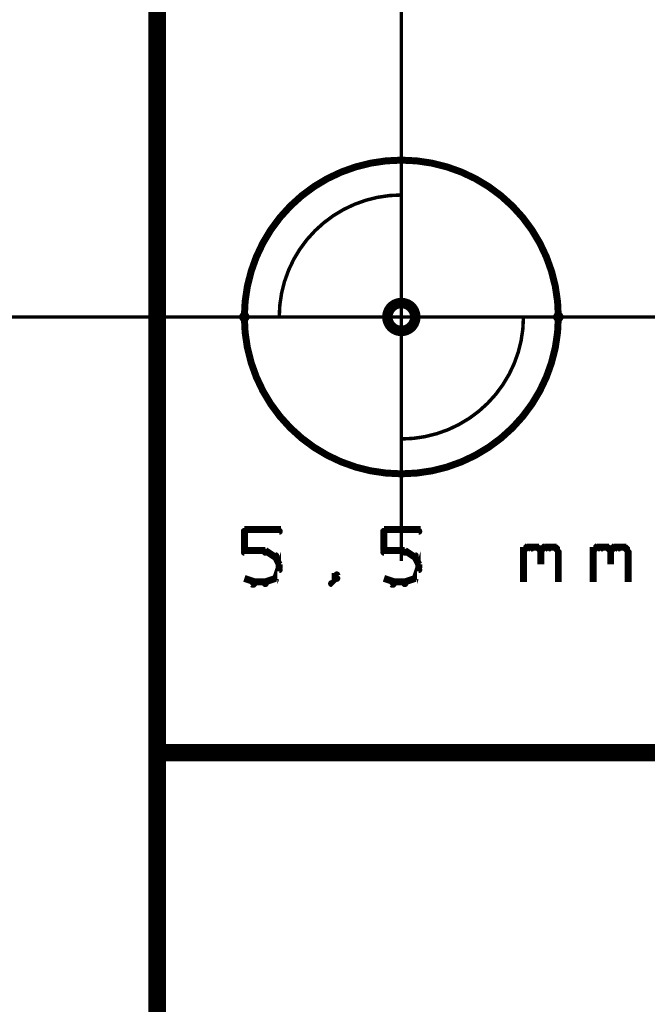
# Model space of a CAD drawing. Extents: x 26 to 524, y 33 to 520.
# Tile 27 of 95: x 72 to 90, y 271 to 300. Entities that reach past the tile are written whole.
import ezdxf

# ---------------------------------------------------------------- set-up
doc = ezdxf.new("R2010")
doc.units = 0
doc.layers.get('0').update_dxf_attribs({"linetype": 'CONTINUOUS'})
for name, color, linetype in [('BOTTOM', 22, 'CONTINUOUS'), ('COPPER', 2, 'CONTINUOUS'), ('DIMENSIONS', 3, 'CONTINUOUS'), ('DRAWING', 1, 'CONTINUOUS'), ('DRAWING2', 4, 'CONTINUOUS'), ('DRAWINGBOTTOM', 6, 'CONTINUOUS'), ('OUTLINES', 5, 'CONTINUOUS')]:
    doc.layers.add(name, color=color, linetype=linetype)

# ---------------------------------------------------------------- blocks, each defined once
blk = doc.blocks.new('VIA')
at = {"const_width": 0.3}
blk.add_lwpolyline([(-0.4, 0, 1), (0.4, 0, 1)], format="xyb", close=True, dxfattribs=at)

msp = doc.modelspace()

# ---------------------------------------------------------------- linework, layer by layer
at = {"layer": 'DIMENSIONS', "color": 94}
for points in [[(75.5, 284, 0.1, 0.1, 1), (75.5, 284, 0, 0, 0), (75.5, 284, 0, 0, 0), (75.5, 284, 0.1, 0.1, 0), (75.5, 384, 0.1, 0.1, 0), (75.5, 384, 0, 0, 0), (75.5, 384, 0.1, 0.1, 0), (75.5, 384, 0.1, 0.1, 1), (75.5, 384, 0, 0, 0)], [(75.5, 284, 0.1, 0.1, 1), (75.5, 284, 0, 0, 0), (75.5, 284, 0, 0, 0), (75.5, 284, 0.1, 0.1, 0), (75.5, 379, 0.1, 0.1, 0), (75.5, 379, 0, 0, 0), (75.5, 379, 0.1, 0.1, 0), (75.5, 379, 0.1, 0.1, 1), (75.5, 379, 0, 0, 0)], [(75.5, 294, 0.1, 0.1, 1), (75.5, 294, 0, 0, 0), (75.5, 294, 0, 0, 0), (75.5, 294, 0.1, 0.1, 0), (75.5, 374, 0.1, 0.1, 0), (75.5, 374, 0, 0, 0), (75.5, 374, 0.1, 0.1, 0), (75.5, 374, 0.1, 0.1, 1), (75.5, 374, 0, 0, 0)], [(75.5, 284, 0.1, 0.1, 1), (75.5, 284, 0, 0, 0), (75.5, 284, 0, 0, 0), (75.5, 284, 0.1, 0.1, 0), (75.5, 369, 0.1, 0.1, 0), (75.5, 369, 0, 0, 0), (75.5, 369, 0.1, 0.1, 0), (75.5, 369, 0.1, 0.1, 1), (75.5, 369, 0, 0, 0)], [(82.5, 284, 0.1, 0.1, 1), (82.5, 284, 0, 0, 0), (82.5, 284, 0, 0, 0), (82.5, 284, 0.1, 0.1, 0), (82.5, 369, 0.1, 0.1, 0), (82.5, 369, 0, 0, 0), (82.5, 369, 0.1, 0.1, 0), (82.5, 369, 0.1, 0.1, 1), (82.5, 369, 0, 0, 0)], [(228.6, 291, 0.1, 0.1, 1), (228.6, 291, 0, 0, 0), (228.6, 291, 0, 0, 0), (228.6, 291, 0.1, 0.1, 0), (50, 291, 0.1, 0.1, 0), (50, 291, 0, 0, 0), (50, 291, 0.1, 0.1, 0), (50, 291, 0.1, 0.1, 1), (50, 291, 0, 0, 0)], [(75.5, 284, 0.1, 0.1, 1), (75.5, 284, 0, 0, 0), (75.5, 284, 0, 0, 0), (75.5, 284, 0.1, 0.1, 0), (75.5, 213, 0.1, 0.1, 0), (75.5, 213, 0, 0, 0), (75.5, 213, 0.1, 0.1, 0), (75.5, 213, 0.1, 0.1, 1), (75.5, 213, 0, 0, 0)], [(75.5, 284, 0.1, 0.1, 1), (75.5, 284, 0, 0, 0), (75.5, 284, 0, 0, 0), (75.5, 284, 0.1, 0.1, 0), (75.5, 208, 0.1, 0.1, 0), (75.5, 208, 0, 0, 0), (75.5, 208, 0.1, 0.1, 0), (75.5, 208, 0.1, 0.1, 1), (75.5, 208, 0, 0, 0)]]:
    msp.add_lwpolyline(points, format="xyseb", dxfattribs=at)
at = {"layer": 'DRAWING', "color": 2}
for points in [[(230.5, 363.5, 0.5, 0.5, 0), (75.5, 363.5, 0, 0, 0), (75.5, 363.5, 0.3, 0.3, 0), (75.5, 363.6, 0.3, 0.3, 1), (75.5, 363.4, 0, 0, 0), (75.6, 363.5, 0.3, 0.3, 1), (75.4, 363.5, 0, 0, 0), (75.5, 363.5, 0, 0, 0), (75.5, 363.5, 0.5, 0.5, 0), (75.5, 233.5, 0.5, 0.5, 0), (75.5, 233.5, 0, 0, 0), (75.5, 233.5, 0.3, 0.3, 0), (75.4, 233.5, 0.3, 0.3, 1), (75.6, 233.5, 0, 0, 0), (75.5, 233.6, 0.3, 0.3, 1), (75.5, 233.4, 0, 0, 0), (75.5, 233.5, 0, 0, 0), (75.5, 233.5, 0.5, 0.5, 0), (230.5, 233.5, 0, 0, 0)], [(78, 284.9, 0.1, 0.1, 1), (78, 284.8, 0, 0, 0), (78, 284.9, 0, 0, 0), (78, 284.9, 0.2, 0.2, 0), (79, 284.9, 0.2, 0.2, 0), (79, 284.9, 0, 0, 0), (79, 284.9, 0.1, 0.1, 0), (79, 284.8, 0.1, 0.1, 1), (79, 284.9, 0, 0, 0)], [(78, 284.3, 0.1, 0.1, 1), (78, 284.3, 0, 0, 0), (78, 284.3, 0, 0, 0), (78, 284.3, 0.2, 0.2, 0), (78, 284.9, 0.2, 0.2, 0), (78, 284.9, 0, 0, 0), (78, 284.9, 0.1, 0.1, 0), (78, 284.9, 0.1, 0.1, 1), (78, 284.9, 0, 0, 0)], [(82, 284.9, 0.1, 0.1, 1), (82, 284.8, 0, 0, 0), (82, 284.9, 0, 0, 0), (82, 284.9, 0.2, 0.2, 0), (83, 284.9, 0.2, 0.2, 0), (83, 284.9, 0, 0, 0), (83, 284.9, 0.1, 0.1, 0), (83, 284.8, 0.1, 0.1, 1), (83, 284.9, 0, 0, 0)], [(82, 284.3, 0.1, 0.1, 1), (82, 284.3, 0, 0, 0), (82, 284.3, 0, 0, 0), (82, 284.3, 0.2, 0.2, 0), (82, 284.9, 0.2, 0.2, 0), (82, 284.9, 0, 0, 0), (82, 284.9, 0.1, 0.1, 0), (82, 284.9, 0.1, 0.1, 1), (82, 284.9, 0, 0, 0)], [(86, 284.3, 0.1, 0.1, 1), (86, 284.2, 0, 0, 0), (86, 284.3, 0, 0, 0), (86, 284.3, 0.2, 0.2, 0), (86.1, 284.4, 0.2, 0.2, 0), (86.1, 284.4, 0, 0, 0), (86.1, 284.4, 0.1, 0.1, 0), (86.2, 284.3, 0.1, 0.1, 1), (86.1, 284.4, 0, 0, 0)], [(86, 283.4, 0.1, 0.1, 1), (86, 283.4, 0, 0, 0), (86, 283.4, 0, 0, 0), (86, 283.4, 0.2, 0.2, 0), (86, 284.4, 0.2, 0.2, 0), (86, 284.4, 0, 0, 0), (86, 284.4, 0.1, 0.1, 0), (86, 284.4, 0.1, 0.1, 1), (86, 284.4, 0, 0, 0)], [(86.1, 284.4, 0.1, 0.1, 1), (86.1, 284.3, 0, 0, 0), (86.1, 284.4, 0, 0, 0), (86.1, 284.4, 0.2, 0.2, 0), (86.4, 284.4, 0.2, 0.2, 0), (86.4, 284.4, 0, 0, 0), (86.4, 284.4, 0.1, 0.1, 0), (86.4, 284.3, 0.1, 0.1, 1), (86.4, 284.4, 0, 0, 0)], [(86.4, 284.4, 0.1, 0.1, 1), (86.3, 284.3, 0, 0, 0), (86.4, 284.4, 0, 0, 0), (86.4, 284.4, 0.2, 0.2, 0), (86.5, 284.3, 0.2, 0.2, 0), (86.5, 284.3, 0, 0, 0), (86.5, 284.3, 0.1, 0.1, 0), (86.5, 284.2, 0.1, 0.1, 1), (86.5, 284.3, 0, 0, 0)], [(86.5, 284.3, 0.1, 0.1, 1), (86.5, 284.2, 0, 0, 0), (86.5, 284.3, 0, 0, 0), (86.5, 284.3, 0.2, 0.2, 0), (86.6, 284.4, 0.2, 0.2, 0), (86.6, 284.4, 0, 0, 0), (86.6, 284.4, 0.1, 0.1, 0), (86.7, 284.3, 0.1, 0.1, 1), (86.6, 284.4, 0, 0, 0)], [(86.6, 284.4, 0.1, 0.1, 1), (86.6, 284.3, 0, 0, 0), (86.6, 284.4, 0, 0, 0), (86.6, 284.4, 0.2, 0.2, 0), (86.9, 284.4, 0.2, 0.2, 0), (86.9, 284.4, 0, 0, 0), (86.9, 284.4, 0.1, 0.1, 0), (86.9, 284.3, 0.1, 0.1, 1), (86.9, 284.4, 0, 0, 0)], [(86.9, 284.4, 0.1, 0.1, 1), (86.8, 284.3, 0, 0, 0), (86.9, 284.4, 0, 0, 0), (86.9, 284.4, 0.2, 0.2, 0), (87, 284.3, 0.2, 0.2, 0), (87, 284.3, 0, 0, 0), (87, 284.3, 0.1, 0.1, 0), (87, 284.2, 0.1, 0.1, 1), (87, 284.3, 0, 0, 0)], [(88, 284.3, 0.1, 0.1, 1), (88, 284.2, 0, 0, 0), (88, 284.3, 0, 0, 0), (88, 284.3, 0.2, 0.2, 0), (88.1, 284.4, 0.2, 0.2, 0), (88.1, 284.4, 0, 0, 0), (88.1, 284.4, 0.1, 0.1, 0), (88.2, 284.3, 0.1, 0.1, 1), (88.1, 284.4, 0, 0, 0)], [(88, 283.4, 0.1, 0.1, 1), (88, 283.4, 0, 0, 0), (88, 283.4, 0, 0, 0), (88, 283.4, 0.2, 0.2, 0), (88, 284.4, 0.2, 0.2, 0), (88, 284.4, 0, 0, 0), (88, 284.4, 0.1, 0.1, 0), (88, 284.4, 0.1, 0.1, 1), (88, 284.4, 0, 0, 0)], [(88.1, 284.4, 0.1, 0.1, 1), (88.1, 284.3, 0, 0, 0), (88.1, 284.4, 0, 0, 0), (88.1, 284.4, 0.2, 0.2, 0), (88.4, 284.4, 0.2, 0.2, 0), (88.4, 284.4, 0, 0, 0), (88.4, 284.4, 0.1, 0.1, 0), (88.4, 284.3, 0.1, 0.1, 1), (88.4, 284.4, 0, 0, 0)], [(88.4, 284.4, 0.1, 0.1, 1), (88.3, 284.3, 0, 0, 0), (88.4, 284.4, 0, 0, 0), (88.4, 284.4, 0.2, 0.2, 0), (88.5, 284.3, 0.2, 0.2, 0), (88.5, 284.3, 0, 0, 0), (88.5, 284.3, 0.1, 0.1, 0), (88.5, 284.2, 0.1, 0.1, 1), (88.5, 284.3, 0, 0, 0)], [(88.5, 284.3, 0.1, 0.1, 1), (88.5, 284.2, 0, 0, 0), (88.5, 284.3, 0, 0, 0), (88.5, 284.3, 0.2, 0.2, 0), (88.6, 284.4, 0.2, 0.2, 0), (88.6, 284.4, 0, 0, 0), (88.6, 284.4, 0.1, 0.1, 0), (88.7, 284.3, 0.1, 0.1, 1), (88.6, 284.4, 0, 0, 0)], [(88.6, 284.4, 0.1, 0.1, 1), (88.6, 284.3, 0, 0, 0), (88.6, 284.4, 0, 0, 0), (88.6, 284.4, 0.2, 0.2, 0), (88.9, 284.4, 0.2, 0.2, 0), (88.9, 284.4, 0, 0, 0), (88.9, 284.4, 0.1, 0.1, 0), (88.9, 284.3, 0.1, 0.1, 1), (88.9, 284.4, 0, 0, 0)], [(88.9, 284.4, 0.1, 0.1, 1), (88.8, 284.3, 0, 0, 0), (88.9, 284.4, 0, 0, 0), (88.9, 284.4, 0.2, 0.2, 0), (89, 284.3, 0.2, 0.2, 0), (89, 284.3, 0, 0, 0), (89, 284.3, 0.1, 0.1, 0), (89, 284.2, 0.1, 0.1, 1), (89, 284.3, 0, 0, 0)], [(78.6, 284.2, 0.1, 0.1, 1), (78.6, 284.3, 0, 0, 0), (78.6, 284.3, 0, 0, 0), (78.6, 284.3, 0.2, 0.2, 0), (78, 284.3, 0.2, 0.2, 0), (78, 284.3, 0, 0, 0), (78, 284.3, 0.1, 0.1, 0), (78, 284.3, 0.1, 0.1, 1), (78, 284.2, 0, 0, 0)], [(78.9, 284.1, 0.1, 0.1, 1), (78.9, 284.2, 0, 0, 0), (78.9, 284.1, 0, 0, 0), (78.9, 284.1, 0.2, 0.2, 0), (78.6, 284.3, 0.2, 0.2, 0), (78.6, 284.3, 0, 0, 0), (78.6, 284.3, 0.1, 0.1, 0), (78.6, 284.3, 0.1, 0.1, 1), (78.6, 284.2, 0, 0, 0)], [(78.8, 283.5, 0.1, 0.1, 1), (78.9, 283.5, 0, 0, 0), (78.9, 283.5, 0, 0, 0), (78.9, 283.5, 0.2, 0.2, 0), (79, 283.8, 0.2, 0.2, 0), (79, 283.8, 0, 0, 0), (79, 283.8, 0.1, 0.1, 0), (79, 283.7, 0.1, 0.1, 1), (79, 283.8, 0, 0, 0)], [(79, 283.9, 0.1, 0.1, 1), (79, 283.9, 0, 0, 0), (79, 283.9, 0, 0, 0), (79, 283.9, 0.2, 0.2, 0), (78.9, 284.1, 0.2, 0.2, 0), (78.9, 284.1, 0, 0, 0), (78.9, 284.1, 0.1, 0.1, 0), (78.9, 284.1, 0.1, 0.1, 1), (78.8, 284.1, 0, 0, 0)], [(82.6, 284.2, 0.1, 0.1, 1), (82.6, 284.3, 0, 0, 0), (82.6, 284.3, 0, 0, 0), (82.6, 284.3, 0.2, 0.2, 0), (82, 284.3, 0.2, 0.2, 0), (82, 284.3, 0, 0, 0), (82, 284.3, 0.1, 0.1, 0), (82, 284.3, 0.1, 0.1, 1), (82, 284.2, 0, 0, 0)], [(82.9, 284.1, 0.1, 0.1, 1), (82.9, 284.2, 0, 0, 0), (82.9, 284.1, 0, 0, 0), (82.9, 284.1, 0.2, 0.2, 0), (82.6, 284.3, 0.2, 0.2, 0), (82.6, 284.3, 0, 0, 0), (82.6, 284.3, 0.1, 0.1, 0), (82.6, 284.3, 0.1, 0.1, 1), (82.6, 284.2, 0, 0, 0)], [(82.8, 283.5, 0.1, 0.1, 1), (82.9, 283.5, 0, 0, 0), (82.9, 283.5, 0, 0, 0), (82.9, 283.5, 0.2, 0.2, 0), (83, 283.8, 0.2, 0.2, 0), (83, 283.8, 0, 0, 0), (83, 283.8, 0.1, 0.1, 0), (83, 283.7, 0.1, 0.1, 1), (83, 283.8, 0, 0, 0)], [(83, 283.9, 0.1, 0.1, 1), (83, 283.9, 0, 0, 0), (83, 283.9, 0, 0, 0), (83, 283.9, 0.2, 0.2, 0), (82.9, 284.1, 0.2, 0.2, 0), (82.9, 284.1, 0, 0, 0), (82.9, 284.1, 0.1, 0.1, 0), (82.9, 284.1, 0.1, 0.1, 1), (82.8, 284.1, 0, 0, 0)], [(86.5, 284.3, 0.1, 0.1, 1), (86.5, 284.3, 0, 0, 0), (86.5, 284.3, 0, 0, 0), (86.5, 284.3, 0.2, 0.2, 0), (86.5, 283.9, 0.2, 0.2, 0), (86.5, 283.9, 0, 0, 0), (86.5, 283.9, 0.1, 0.1, 0), (86.5, 283.9, 0.1, 0.1, 1), (86.5, 283.9, 0, 0, 0)], [(87, 284.3, 0.1, 0.1, 1), (87, 284.3, 0, 0, 0), (87, 284.3, 0, 0, 0), (87, 284.3, 0.2, 0.2, 0), (87, 283.4, 0.2, 0.2, 0), (87, 283.4, 0, 0, 0), (87, 283.4, 0.1, 0.1, 0), (87, 283.4, 0.1, 0.1, 1), (87, 283.4, 0, 0, 0)], [(88.5, 284.3, 0.1, 0.1, 1), (88.5, 284.3, 0, 0, 0), (88.5, 284.3, 0, 0, 0), (88.5, 284.3, 0.2, 0.2, 0), (88.5, 283.9, 0.2, 0.2, 0), (88.5, 283.9, 0, 0, 0), (88.5, 283.9, 0.1, 0.1, 0), (88.5, 283.9, 0.1, 0.1, 1), (88.5, 283.9, 0, 0, 0)], [(89, 284.3, 0.1, 0.1, 1), (89, 284.3, 0, 0, 0), (89, 284.3, 0, 0, 0), (89, 284.3, 0.2, 0.2, 0), (89, 283.4, 0.2, 0.2, 0), (89, 283.4, 0, 0, 0), (89, 283.4, 0.1, 0.1, 0), (89, 283.4, 0.1, 0.1, 1), (89, 283.4, 0, 0, 0)], [(79, 283.8, 0.1, 0.1, 1), (79, 283.8, 0, 0, 0), (79, 283.8, 0, 0, 0), (79, 283.8, 0.2, 0.2, 0), (79, 283.9, 0.2, 0.2, 0), (79, 283.9, 0, 0, 0), (79, 283.9, 0.1, 0.1, 0), (79, 283.9, 0.1, 0.1, 1), (79, 283.9, 0, 0, 0)], [(83, 283.8, 0.1, 0.1, 1), (83, 283.8, 0, 0, 0), (83, 283.8, 0, 0, 0), (83, 283.8, 0.2, 0.2, 0), (83, 283.9, 0.2, 0.2, 0), (83, 283.9, 0, 0, 0), (83, 283.9, 0.1, 0.1, 0), (83, 283.9, 0.1, 0.1, 1), (83, 283.9, 0, 0, 0)], [(80.5, 283.4, 0.1, 0.1, 1), (80.5, 283.3, 0, 0, 0), (80.5, 283.4, 0, 0, 0), (80.5, 283.4, 0.2, 0.2, 0), (80.6, 283.5, 0.2, 0.2, 0), (80.6, 283.5, 0, 0, 0), (80.6, 283.5, 0.1, 0.1, 0), (80.7, 283.5, 0.1, 0.1, 1), (80.6, 283.5, 0, 0, 0)], [(80.6, 283.5, 0.1, 0.1, 1), (80.7, 283.5, 0, 0, 0), (80.6, 283.5, 0, 0, 0), (80.6, 283.5, 0.2, 0.2, 0), (80.6, 283.6, 0.2, 0.2, 0), (80.6, 283.6, 0, 0, 0), (80.6, 283.6, 0.1, 0.1, 0), (80.7, 283.6, 0.1, 0.1, 1), (80.6, 283.6, 0, 0, 0)], [(78, 283.5, 0.1, 0.1, 1), (78, 283.5, 0, 0, 0), (78, 283.5, 0, 0, 0), (78, 283.5, 0.2, 0.2, 0), (78.3, 283.4, 0.2, 0.2, 0), (78.3, 283.4, 0, 0, 0), (78.3, 283.4, 0.1, 0.1, 0), (78.2, 283.3, 0.1, 0.1, 1), (78.3, 283.4, 0, 0, 0)], [(78.3, 283.4, 0.1, 0.1, 1), (78.3, 283.3, 0, 0, 0), (78.3, 283.4, 0, 0, 0), (78.3, 283.4, 0.2, 0.2, 0), (78.6, 283.4, 0.2, 0.2, 0), (78.6, 283.4, 0, 0, 0), (78.6, 283.4, 0.1, 0.1, 0), (78.6, 283.3, 0.1, 0.1, 1), (78.6, 283.4, 0, 0, 0)], [(78.6, 283.4, 0.1, 0.1, 1), (78.6, 283.3, 0, 0, 0), (78.6, 283.4, 0, 0, 0), (78.6, 283.4, 0.2, 0.2, 0), (78.9, 283.5, 0.2, 0.2, 0), (78.9, 283.5, 0, 0, 0), (78.9, 283.5, 0.1, 0.1, 0), (78.9, 283.5, 0.1, 0.1, 1), (78.9, 283.5, 0, 0, 0)], [(82, 283.5, 0.1, 0.1, 1), (82, 283.5, 0, 0, 0), (82, 283.5, 0, 0, 0), (82, 283.5, 0.2, 0.2, 0), (82.3, 283.4, 0.2, 0.2, 0), (82.3, 283.4, 0, 0, 0), (82.3, 283.4, 0.1, 0.1, 0), (82.2, 283.3, 0.1, 0.1, 1), (82.3, 283.4, 0, 0, 0)], [(82.3, 283.4, 0.1, 0.1, 1), (82.3, 283.3, 0, 0, 0), (82.3, 283.4, 0, 0, 0), (82.3, 283.4, 0.2, 0.2, 0), (82.6, 283.4, 0.2, 0.2, 0), (82.6, 283.4, 0, 0, 0), (82.6, 283.4, 0.1, 0.1, 0), (82.6, 283.3, 0.1, 0.1, 1), (82.6, 283.4, 0, 0, 0)], [(82.6, 283.4, 0.1, 0.1, 1), (82.6, 283.3, 0, 0, 0), (82.6, 283.4, 0, 0, 0), (82.6, 283.4, 0.2, 0.2, 0), (82.9, 283.5, 0.2, 0.2, 0), (82.9, 283.5, 0, 0, 0), (82.9, 283.5, 0.1, 0.1, 0), (82.9, 283.5, 0.1, 0.1, 1), (82.9, 283.5, 0, 0, 0)]]:
    msp.add_lwpolyline(points, format="xyseb", dxfattribs=at)
for points in [[(78.1, 291, 0.1, 0.1, 1), (77.9, 291, 0, 0, 0), (78, 291, 0, 0, 0), (78, 291, 0.2, 0.2, 1), (87, 291, 0, 0, 0), (87, 291, 0.1, 0.1, 0), (87.1, 291, 0.1, 0.1, 1), (86.9, 291, 0, 0, 0), (86.9, 291, 0.1, 0.1, 1), (87.1, 291, 0, 0, 0), (87, 291, 0, 0, 0), (87, 291, 0.2, 0.2, 1), (78, 291, 0.2, 0.2, 0), (78, 291, 0, 0, 0), (78, 291, 0.1, 0.1, 0), (77.9, 291, 0.1, 0.1, 1), (78.1, 291, 0, 0, 0)], [(82.5, 294.5, 0.1, 0.1, 1), (82.5, 294.5, 0, 0, 0), (82.5, 294.5, 0, 0, 0), (82.5, 294.5, 0.1, 0.1, 0.414), (79, 291, 0, 0, 0), (79, 291, 0.1, 0.1, 0), (79, 291, 0.1, 0.1, 1), (79, 291, 0, 0, 0), (79, 291, 0.1, 0.1, 1), (79, 291, 0, 0, 0), (79, 291, 0, 0, 0), (79, 291, 0.1, 0.1, 0), (82.5, 291, 0, 0, 0), (82.5, 291, 0.1, 0.1, 0), (82.5, 291, 0.1, 0.1, 1), (82.5, 291, 0, 0, 0), (82.5, 291, 0.1, 0.1, 1), (82.5, 291, 0, 0, 0), (82.5, 291, 0, 0, 0), (82.5, 291, 0.1, 0.1, 0), (82.5, 294.5, 0.1, 0.1, 0), (82.5, 294.5, 0, 0, 0), (82.5, 294.5, 0.1, 0.1, 0), (82.5, 294.5, 0.1, 0.1, 1), (82.5, 294.5, 0, 0, 0)], [(82.5, 287.5, 0.1, 0.1, 1), (82.5, 287.5, 0, 0, 0), (82.5, 287.5, 0, 0, 0), (82.5, 287.5, 0.1, 0.1, 0.414), (86, 291, 0, 0, 0), (86, 291, 0.1, 0.1, 0), (86, 291, 0.1, 0.1, 1), (86, 291, 0, 0, 0), (86, 291, 0.1, 0.1, 1), (86, 291, 0, 0, 0), (86, 291, 0, 0, 0), (86, 291, 0.1, 0.1, 0), (82.5, 291, 0, 0, 0), (82.5, 291, 0.1, 0.1, 0), (82.5, 291, 0.1, 0.1, 1), (82.5, 291, 0, 0, 0), (82.5, 291, 0.1, 0.1, 1), (82.5, 291, 0, 0, 0), (82.5, 291, 0, 0, 0), (82.5, 291, 0.1, 0.1, 0), (82.5, 287.5, 0.1, 0.1, 0), (82.5, 287.5, 0, 0, 0), (82.5, 287.5, 0.1, 0.1, 0), (82.5, 287.5, 0.1, 0.1, 1), (82.5, 287.5, 0, 0, 0)]]:
    msp.add_lwpolyline(points, format="xyseb", close=True, dxfattribs=at)
at = {"layer": 'OUTLINES', "color": 11}
msp.add_lwpolyline([(75.5, 363.5, 0.5, 0.5, 0), (75.5, 278.5, 0, 0, 0), (75.5, 278.5, 0.3, 0.3, 0), (75.4, 278.5, 0.3, 0.3, 1), (75.6, 278.5, 0, 0, 0), (75.5, 278.6, 0.3, 0.3, 1), (75.5, 278.4, 0, 0, 0), (75.5, 278.5, 0, 0, 0), (75.5, 278.5, 0.5, 0.5, 0), (125.5, 278.5, 0, 0, 0), (125.5, 278.5, 0.3, 0.3, 0), (125.5, 278.4, 0.3, 0.3, 1), (125.5, 278.6, 0, 0, 0), (125.4, 278.5, 0.3, 0.3, 1), (125.6, 278.5, 0, 0, 0), (125.5, 278.5, 0, 0, 0), (125.5, 278.5, 0.5, 0.5, 0), (125.5, 363.5, 0, 0, 0)], format="xyseb", dxfattribs=at)

# ---------------------------------------------------------------- block references
at = {"layer": 'BOTTOM', "color": 2, "rotation": 90}
msp.add_blockref('VIA', (82.5, 291), dxfattribs=at)
at = {"layer": 'COPPER', "color": 2, "rotation": 90}
msp.add_blockref('VIA', (82.5, 291), dxfattribs=at)
at = {"layer": 'DIMENSIONS', "color": 2, "rotation": 90}
msp.add_blockref('VIA', (82.5, 291), dxfattribs=at)
at = {"layer": 'DRAWING', "color": 2, "rotation": 90}
msp.add_blockref('VIA', (82.5, 291), dxfattribs=at)
at = {"layer": 'DRAWING2', "color": 2, "rotation": 90}
msp.add_blockref('VIA', (82.5, 291), dxfattribs=at)
at = {"layer": 'DRAWINGBOTTOM', "color": 2, "rotation": 90}
msp.add_blockref('VIA', (82.5, 291), dxfattribs=at)
at = {"layer": 'OUTLINES', "color": 2, "rotation": 90}
msp.add_blockref('VIA', (82.5, 291), dxfattribs=at)

doc.saveas('drawing.dxf')
